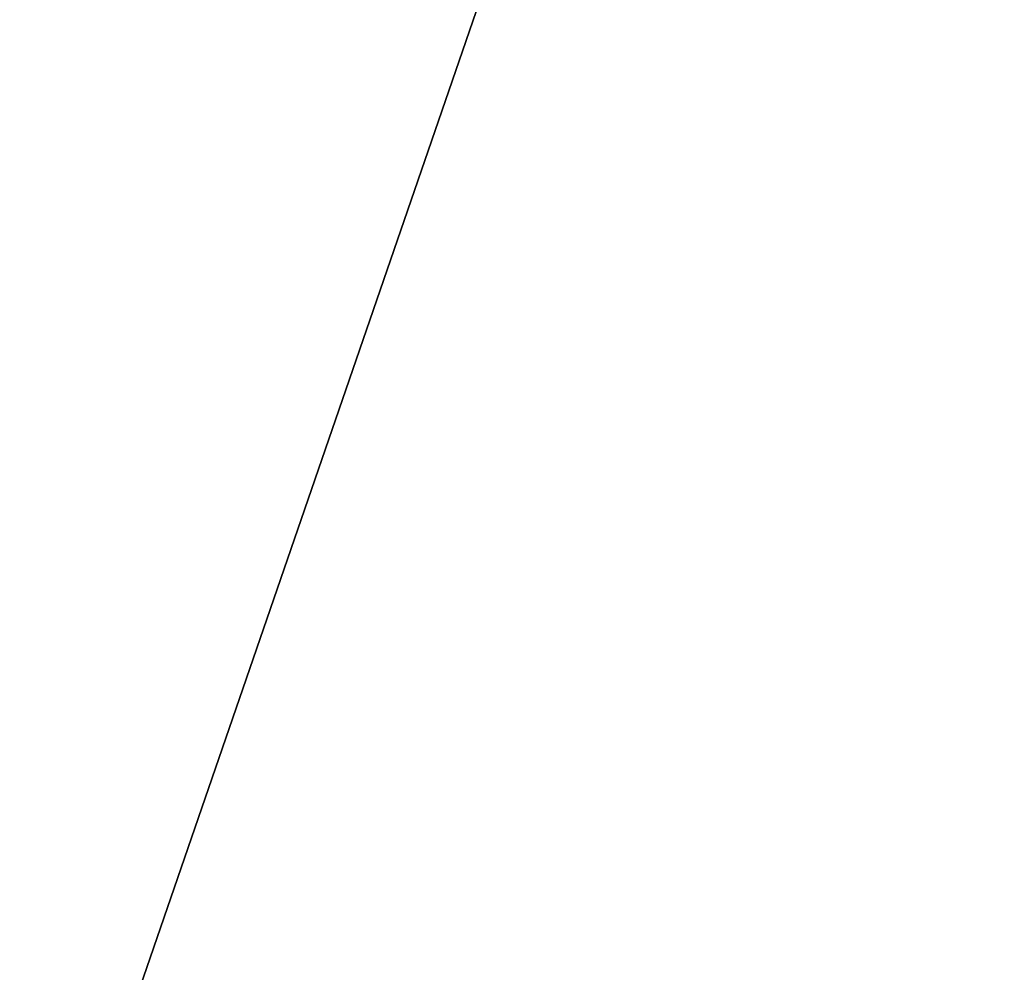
# Model space of a CAD drawing. Header units: millimetres. Extents: x -125 to 171, y -35 to 1363.
# Tile 140 of 256: x 114.824 to 114.989, y -16.689 to -16.529. Entities that reach past the tile are written whole.
import ezdxf

# ---------------------------------------------------------------- set-up
doc = ezdxf.new("R2010")
doc.units = ezdxf.units.MM
doc.header["$LTSCALE"] = 65.185185
doc.layers.add('4', color=7, linetype='CONTINUOUS')
doc.layers.add('67', color=7, linetype='CONTINUOUS')

msp = doc.modelspace()

# ---------------------------------------------------------------- linework, layer by layer
at = {"layer": '4', "color": 7, "linetype": 'CONTINUOUS', "true_color": 0xe0f2ff}
for points in [[(115, -13.17724, 15.70383), (-99, -16.17699, 12.59186), (-0.08015, -17.0002, 11.45614), (115, -13.17724, 15.70383)], [(115, -13.17724, 15.70383), (-0.08015, -17.0002, 11.45614), (3.46001, -17.37859, 10.87357), (115, -13.17724, 15.70383)], [(115, -17.75343, 10.25016), (115, -13.17724, 15.70383), (3.46001, -17.37859, 10.87357), (115, -17.75343, 10.25016)], [(115, -13.17724, -15.70383), (115, -17.75343, -10.25016), (90.2852, -13.29673, -15.60279), (115, -13.17724, -15.70383)], [(90.2852, -13.29673, -15.60279), (115, -17.75343, -10.25016), (87.13271, -14.69193, -14.29675), (90.2852, -13.29673, -15.60279)], [(87.13271, -14.69193, -14.29675), (115, -17.75343, -10.25016), (84.21069, -15.62137, -13.27489), (87.13271, -14.69193, -14.29675)], [(84.21069, -15.62137, -13.27489), (115, -17.75343, -10.25016), (83.83911, -15.71816, -13.16015), (84.21069, -15.62137, -13.27489)], [(83.83911, -15.71816, -13.16015), (115, -17.75343, -10.25016), (80.69158, -16.3621, -12.35037), (83.83911, -15.71816, -13.16015)], [(80.69158, -16.3621, -12.35037), (115, -17.75343, -10.25016), (77.76697, -16.69993, -11.88959), (80.69158, -16.3621, -12.35037)]]:
    msp.add_3dface(points, dxfattribs=at)
at = {"layer": '67', "color": 7, "linetype": 'CONTINUOUS', "true_color": 0xe0f2ff}
for points in [[(115, -16.23801, 9.37494), (115, -17.61923, 6.41288), (114.32747, -15.67553, 9.00404), (115, -16.23801, 9.37494)], [(114.32747, -15.67553, 9.00404), (115, -17.61923, 6.41288), (114.35294, -17.02581, 6.1513), (114.32747, -15.67553, 9.00404)], [(114.42931, -17.89532, -3.20076), (115, -16.23801, -9.37494), (114.48018, -15.76767, -9.14987), (114.42931, -17.89532, -3.20076)], [(115, -17.61923, -6.41288), (115, -16.23801, -9.37494), (114.42931, -17.89532, -3.20076), (115, -17.61923, -6.41288)]]:
    msp.add_3dface(points, dxfattribs=at)

doc.saveas('drawing.dxf')
